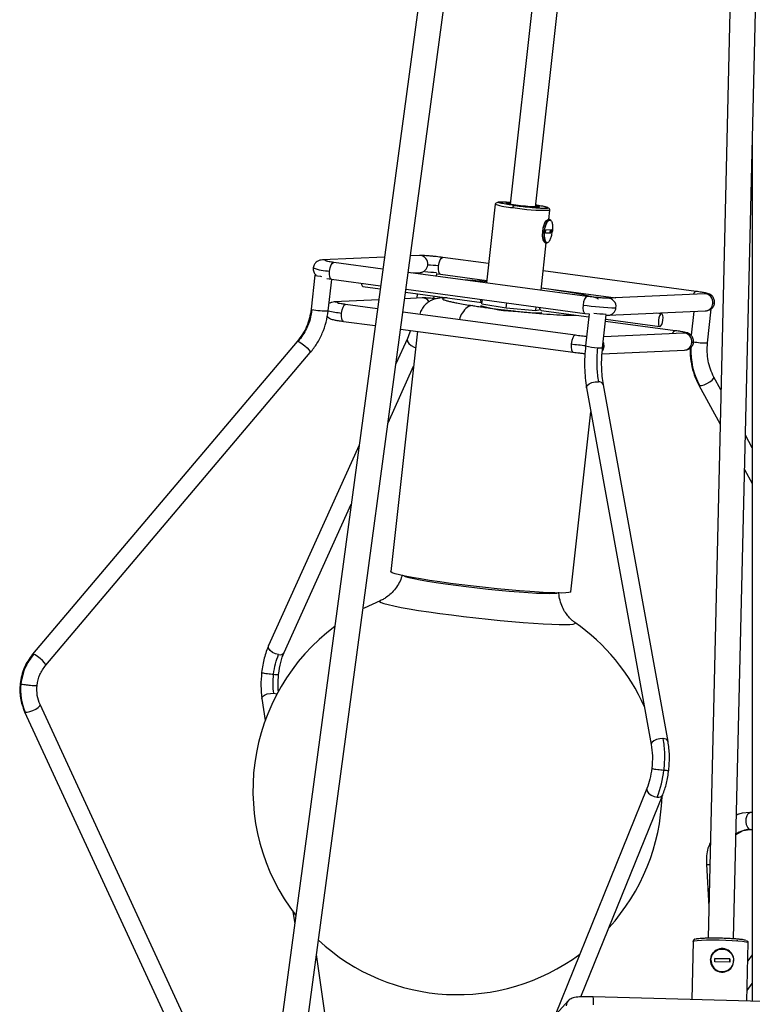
# Model space of a CAD drawing. Header units: millimetres. Extents: x 420 to 892, y 322 to 738.
# Tile 15 of 20: x 828 to 863, y 406 to 452. Entities that reach past the tile are written whole.
import ezdxf

# ---------------------------------------------------------------- set-up
doc = ezdxf.new("R2010")
doc.units = ezdxf.units.MM

msp = doc.modelspace()

# ---------------------------------------------------------------- linework, layer by layer
at = {"color": 7, "linetype": 'Continuous', "lineweight": 25}
for p, q in [((864.337, 572.935), (860.488, 408.876)), ((861.688, 408.848), (865.537, 572.935)), ((862.564, 568.827), (839.444, 397.14)), ((840.633, 396.976), (862.564, 559.835)), ((862.564, 544.988), (851.209, 443.275)), ((852.401, 443.142), (862.564, 534.173)), ((862.564, 446.211), (862.564, 405.903)), ((850.515, 443.283), (850.103, 439.585)), ((853.03, 442.557), (853.08, 442.997)), ((853.063, 442.552), (853.008, 442.56)), ((852.874, 441.921), (852.892, 442.077)), ((853.126, 441.933), (852.874, 441.921)), ((852.875, 441.928), (853.089, 441.938)), ((852.892, 442.077), (853.143, 442.088)), ((853.089, 441.938), (853.105, 442.086)), ((853.089, 441.938), (853.126, 441.933)), ((853.143, 442.088), (853.126, 441.933)), ((852.66, 439.242), (852.908, 441.463)), ((852.861, 441.47), (852.917, 441.462)), ((846.957, 440.87), (846.542, 440.851)), ((845.323, 440.795), (842.414, 440.661)), ((845.248, 440.236), (842.944, 440.546)), ((850.204, 440.492), (848.055, 440.78)), ((842.064, 439.945), (841.887, 438.358)), ((854.827, 438.951), (846.437, 440.077)), ((846.611, 440.053), (846.994, 440.071)), ((846.971, 440.07), (846.964, 440.006)), ((846.991, 440.071), (847.081, 440.069)), ((847.757, 439.9), (847.77, 440.021)), ((847.769, 440.01), (847.949, 439.987)), ((847.949, 439.988), (850.115, 439.697)), ((859.937, 439.186), (852.762, 440.149)), ((842.623, 439.785), (842.838, 439.753)), ((842.682, 438.269), (842.848, 439.751)), ((842.838, 439.753), (845.141, 439.444)), ((844.309, 439.412), (845.122, 439.303)), ((846.312, 439.143), (849.879, 438.664)), ((846.331, 439.284), (854.72, 438.158)), ((846.859, 439.069), (846.836, 438.868)), ((852.673, 439.353), (856.164, 438.885)), ((860.325, 439.076), (855.782, 438.867)), ((845.053, 438.786), (842.971, 438.69)), ((844.997, 438.374), (843.501, 438.574)), ((847.088, 438.879), (846.271, 438.842)), ((847.64, 438.851), (847.652, 438.963)), ((849.889, 438.601), (849.912, 438.803)), ((849.889, 438.601), (851.029, 438.417)), ((851.029, 438.417), (851.055, 438.65)), ((854.27, 437.129), (846.186, 438.214)), ((851.029, 438.417), (852.417, 438.294)), ((852.417, 438.294), (852.436, 438.465)), ((852.417, 438.294), (852.613, 438.341)), ((852.661, 438.291), (854.902, 437.99)), ((854.721, 438.158), (854.918, 438.134)), ((854.918, 438.134), (854.75, 436.631)), ((855.545, 436.542), (855.718, 438.095)), ((855.819, 438.068), (860.361, 438.277)), ((858.311, 438.138), (858.062, 438.171)), ((859.823, 438.252), (859.698, 437.127)), ((860.463, 436.768), (860.64, 438.356)), ((843.395, 437.782), (844.89, 437.581)), ((858.955, 437.344), (855.684, 437.783)), ((855.695, 437.884), (858.231, 437.543)), ((855.715, 438.069), (855.816, 438.068)), ((846.871, 437.315), (845.613, 426.052)), ((846.08, 437.421), (854.164, 436.336)), ((859.342, 437.235), (855.603, 437.063)), ((841.236, 436.832), (828.83, 422.175)), ((846.395, 436.978), (845.861, 435.796)), ((829.441, 421.658), (841.846, 436.315)), ((855.523, 436.258), (859.379, 436.436)), ((845.488, 433.031), (846.689, 435.686)), ((861.091, 434.565), (860.762, 435.172)), ((860.763, 435.17), (860.762, 435.172)), ((854.798, 434.67), (857.828, 417.942)), ((858.616, 418.084), (855.585, 434.813)), ((860.057, 434.793), (860.058, 434.791)), ((860.058, 434.791), (861.053, 432.958)), ((854.061, 425.109), (855.002, 433.541)), ((862.564, 431.85), (862.242, 432.445)), ((844.136, 431.982), (839.891, 422.593)), ((862.204, 430.838), (862.564, 430.173)), ((840.62, 422.263), (843.764, 429.217)), ((839.575, 420.103), (839.726, 419.069)), ((838.855, 398.873), (829.177, 419.816)), ((828.451, 419.48), (838.129, 398.538)), ((857.627, 415.881), (853.321, 405.247)), ((854.533, 406.108), (858.369, 415.58)), ((861.914, 414.676), (861.828, 414.632)), ((862.447, 414.759), (862.464, 414.761)), ((862.564, 414.762), (862.464, 414.761)), ((861.802, 413.727), (862.134, 413.907)), ((862.134, 413.907), (862.446, 413.964)), ((862.471, 413.961), (862.448, 413.964)), ((862.471, 413.961), (862.564, 413.962)), ((860.417, 412.335), (860.417, 412.334)), ((860.417, 412.334), (860.523, 410.335)), ((841.031, 410.108), (841.114, 409.537)), ((859.794, 408.715), (859.73, 405.983)), ((859.794, 408.715), (859.797, 408.721)), ((859.825, 408.788), (859.823, 408.785)), ((859.866, 408.805), (859.825, 408.788)), ((862.309, 405.91), (862.374, 408.654)), ((862.373, 408.658), (862.374, 408.654)), ((843.447, 399.065), (842.131, 408.102)), ((860.745, 408.193), (860.741, 408.188)), ((862.564, 408.08), (862.354, 407.798)), ((860.801, 407.76), (860.805, 407.916)), ((861.507, 407.74), (860.801, 407.76)), ((860.805, 407.916), (861.511, 407.896)), ((861.508, 407.893), (860.805, 407.913)), ((861.505, 407.74), (861.508, 407.893)), ((861.511, 407.896), (861.507, 407.74)), ((861.511, 407.896), (861.508, 407.893)), ((861.561, 407.456), (861.565, 407.46)), ((862.321, 406.417), (862.564, 406.743)), ((853.944, 405.944), (853.091, 404.99)), ((867.873, 405.752), (855.105, 406.115))]:
    msp.add_line(p, q, dxfattribs=at)
at = {"color": 8, "linetype": 'Continuous', "lineweight": 25}
for p, q in [((841.236, 436.832), (841.277, 436.836)), ((855.615, 436.596), (855.551, 436.595)), ((860.058, 434.791), (860.093, 434.768)), ((828.872, 422.179), (828.83, 422.175)), ((828.451, 419.48), (828.486, 419.456)), ((859.795, 408.713), (859.794, 408.715))]:
    msp.add_line(p, q, dxfattribs=at)
at = {"color": 7, "linetype": 'Continuous', "lineweight": 25, "flags": 128}
for points in [[(852.408, 443.203), (852.418, 443.201), (852.537, 443.176), (852.591, 443.156), (852.576, 443.144), (852.492, 443.14), (852.348, 443.145), (852.155, 443.158), (851.932, 443.179), (851.698, 443.205), (851.474, 443.234), (851.28, 443.263), (851.132, 443.29), (851.045, 443.313), (851.025, 443.329), (851.075, 443.337), (851.075, 443.337)], [(851.075, 443.337), (851.19, 443.337), (851.216, 443.336)], [(853.08, 442.997), (853.08, 442.997), (853.079, 442.998)], [(852.739, 442.006), (852.777, 442.215), (852.84, 442.394), (852.916, 442.515), (852.995, 442.56), (853.008, 442.56)], [(853.128, 442.505), (853.121, 442.515), (853.063, 442.552)], [(852.861, 441.47), (852.803, 441.507), (852.753, 441.623), (852.731, 441.798), (852.739, 442.006)], [(852.917, 441.462), (852.929, 441.462), (852.976, 441.478)], [(842.111, 439.951), (842.091, 439.95), (842.064, 439.944), (842.099, 439.931), (842.189, 439.914), (842.32, 439.894), (842.373, 439.887)], [(852.672, 439.351), (853.03, 439.303), (853.496, 439.235), (853.925, 439.169), (854.307, 439.104), (854.637, 439.042), (854.909, 438.985), (855.118, 438.932), (855.259, 438.886), (855.331, 438.846), (855.341, 438.827)], [(849.81, 438.817), (849.82, 438.747), (849.848, 438.685), (849.886, 438.664), (849.896, 438.666)], [(851.571, 438.239), (851.877, 438.211), (852.152, 438.191), (852.382, 438.179), (852.556, 438.176), (852.666, 438.182), (852.705, 438.197), (852.705, 438.197)], [(858.165, 437.836), (858.16, 437.722), (858.172, 437.627), (858.2, 437.564), (858.238, 437.543), (858.281, 437.567), (858.323, 437.633), (858.357, 437.731), (858.378, 437.845), (858.382, 437.959), (858.37, 438.054), (858.342, 438.117), (858.304, 438.138), (858.261, 438.114), (858.219, 438.047), (858.185, 437.95), (858.165, 437.836)], [(860.59, 438.35), (860.614, 438.35), (860.64, 438.356)], [(854.061, 425.109), (854.047, 425.091), (853.967, 425.067), (853.816, 425.052), (853.597, 425.046), (853.314, 425.049), (852.971, 425.061), (852.574, 425.082), (852.131, 425.112), (851.648, 425.149), (851.135, 425.194), (850.599, 425.246), (850.05, 425.303), (849.498, 425.365), (848.951, 425.43), (848.42, 425.499), (847.912, 425.568), (847.438, 425.638), (847.005, 425.707), (846.62, 425.774), (846.29, 425.837), (846.021, 425.896), (845.818, 425.949), (845.683, 425.997), (845.619, 426.037), (845.613, 426.052)], [(846.224, 425.851), (846.289, 425.827), (846.46, 425.779), (846.697, 425.725), (846.994, 425.667), (847.346, 425.605), (847.747, 425.542), (848.189, 425.477), (848.662, 425.412), (849.158, 425.35), (849.666, 425.29), (850.178, 425.233), (850.684, 425.182), (851.172, 425.137), (851.634, 425.099), (852.062, 425.068), (852.445, 425.046), (852.778, 425.033), (853.053, 425.028), (853.266, 425.032), (853.411, 425.046), (853.421, 425.047)], [(845.121, 424.687), (844.372, 424.343), (844.315, 424.313)], [(862.447, 414.759), (862.083, 414.72), (861.825, 414.646)], [(861.833, 408.747), (861.868, 408.758), (861.876, 408.766)], [(860.602, 407.838), (860.649, 408.046), (860.741, 408.188)], [(861.552, 407.446), (861.657, 407.602), (861.703, 407.811)]]:
    msp.add_lwpolyline(points, dxfattribs=at)
at = {"color": 8, "linetype": 'Continuous', "lineweight": 25, "flags": 128}
for points in [[(853.063, 442.552), (853.051, 442.553), (852.972, 442.508), (852.895, 442.387), (852.833, 442.208), (852.795, 441.998)], [(852.795, 441.998), (852.787, 441.79), (852.809, 441.615), (852.859, 441.5), (852.917, 441.462)], [(842.749, 440.143), (842.777, 440.295), (842.822, 440.425), (842.878, 440.513), (842.935, 440.546), (842.944, 440.546)], [(847.86, 440.377), (847.888, 440.53), (847.933, 440.66), (847.988, 440.748), (848.046, 440.781), (848.055, 440.78)], [(842.838, 439.753), (842.796, 439.78), (842.759, 439.864), (842.743, 439.991), (842.749, 440.143)], [(847.949, 439.988), (847.907, 440.015), (847.87, 440.099), (847.854, 440.226), (847.86, 440.377)], [(843.306, 438.172), (843.334, 438.324), (843.379, 438.454), (843.435, 438.542), (843.493, 438.575), (843.501, 438.574)], [(854.632, 438.548), (854.625, 438.396), (854.642, 438.269), (854.678, 438.185), (854.721, 438.158)], [(854.828, 438.951), (854.818, 438.951), (854.76, 438.918), (854.705, 438.83), (854.659, 438.7), (854.632, 438.548)], [(860.793, 438.643), (860.776, 438.633), (860.714, 438.627)], [(841.922, 438.344), (841.887, 438.357), (841.887, 438.357)], [(843.395, 437.782), (843.353, 437.809), (843.317, 437.893), (843.3, 438.02), (843.306, 438.172)], [(841.277, 436.836), (841.359, 436.801), (841.469, 436.731), (841.59, 436.637), (841.703, 436.534), (841.792, 436.436), (841.842, 436.36), (841.847, 436.316), (841.846, 436.315)], [(846.395, 436.978), (846.385, 436.945), (846.397, 436.844), (846.464, 436.738), (846.576, 436.644), (846.716, 436.576), (846.786, 436.556)], [(854.075, 436.726), (854.069, 436.575), (854.085, 436.447), (854.121, 436.364), (854.164, 436.336)], [(854.271, 437.129), (854.261, 437.13), (854.203, 437.097), (854.148, 437.009), (854.103, 436.879), (854.075, 436.726)], [(855.615, 436.596), (855.603, 436.752), (855.577, 436.825)], [(859.81, 436.802), (859.793, 436.792), (859.732, 436.785)], [(855.54, 436.401), (855.569, 436.448), (855.615, 436.596)], [(854.798, 434.67), (854.796, 434.691), (854.828, 434.772), (854.916, 434.849), (855.045, 434.909), (855.197, 434.944), (855.348, 434.948)], [(860.093, 434.768), (860.179, 434.769), (860.301, 434.802), (860.438, 434.863), (860.572, 434.942), (860.681, 435.026), (860.749, 435.104), (860.765, 435.163), (860.763, 435.17)], [(845.121, 424.687), (845.105, 424.679), (845.096, 424.645), (845.159, 424.604), (845.293, 424.555), (845.497, 424.5), (845.766, 424.44), (846.097, 424.374), (846.485, 424.306), (846.923, 424.234), (847.404, 424.162), (847.921, 424.089), (848.466, 424.017), (849.03, 423.948), (849.604, 423.881), (850.18, 423.819), (850.747, 423.761), (851.298, 423.71), (851.823, 423.666), (852.314, 423.63), (852.763, 423.601), (853.164, 423.581), (853.51, 423.571), (853.796, 423.569), (854.016, 423.576), (854.168, 423.593), (854.25, 423.618), (854.259, 423.652), (854.24, 423.669)], [(840.359, 422.158), (840.212, 422.19), (840.072, 422.259), (839.96, 422.353), (839.892, 422.458), (839.881, 422.559), (839.891, 422.593)], [(829.441, 421.658), (829.441, 421.659), (829.437, 421.703), (829.386, 421.78), (829.298, 421.877), (829.184, 421.981), (829.063, 422.074), (828.954, 422.144), (828.872, 422.179)], [(839.575, 420.103), (839.575, 420.118), (839.608, 420.191), (839.697, 420.259), (839.828, 420.312), (839.98, 420.342), (840.131, 420.344)], [(840.131, 420.344), (840.258, 420.318), (840.277, 420.31)], [(828.486, 419.456), (828.573, 419.456), (828.696, 419.484), (828.838, 419.538), (828.976, 419.608), (829.089, 419.684), (829.16, 419.755), (829.179, 419.809), (829.177, 419.816)], [(858.378, 418.219), (858.227, 418.215), (858.076, 418.18), (857.946, 418.12), (857.859, 418.044), (857.827, 417.962), (857.828, 417.942)], [(857.628, 415.881), (857.62, 415.855), (857.635, 415.761), (857.706, 415.663), (857.82, 415.575), (857.962, 415.511), (858.11, 415.48)], [(862.448, 413.964), (862.415, 413.978), (862.348, 414.052), (862.3, 414.173), (862.278, 414.322), (862.284, 414.478), (862.319, 414.615), (862.376, 414.714), (862.447, 414.759)], [(859.797, 408.721), (859.855, 408.743), (859.985, 408.762), (860.178, 408.776), (860.424, 408.785), (860.708, 408.788), (861.014, 408.785), (861.324, 408.776), (861.621, 408.762), (861.886, 408.743), (862.104, 408.721), (862.263, 408.697), (862.354, 408.672), (862.373, 408.658)], [(860.745, 408.193), (860.653, 408.051), (860.606, 407.842)], [(853.943, 405.944), (853.877, 405.841), (853.843, 405.689)]]:
    msp.add_lwpolyline(points, dxfattribs=at)
at = {"color": 8, "linetype": 'Continuous', "lineweight": 25}
for centre, radius, start, end in [((851.415, 445.65), 2.532, 249.1827, 268.288), ((852.768, 451.02), 8.029, 259.7503, 272.2213), ((846.959, 440.479), 0.392, 351.5175, 90.3388), ((842.429, 440.303), 0.359, 55.0838, 92.0548), ((846.967, 440.451), 0.381, 274.0135, 355.4596), ((842.755, 442.179), 2.036, 247.699, 269.8329), ((859.984, 439.013), 0.178, 105.1473, 167.4195), ((860.327, 438.684), 0.392, 351.5175, 90.3388), ((842.986, 438.332), 0.359, 55.0838, 92.0548), ((847.1, 438.509), 0.371, 31.4316, 91.7753), ((855.787, 438.478), 0.389, 351.133, 90.8249), ((860.335, 438.657), 0.381, 274.0135, 355.4596), ((842.618, 441.524), 3.256, 257.6484, 271.1271), ((844.288, 446.11), 7.999, 258.4228, 262.9501), ((855.792, 438.448), 0.381, 273.6456, 355.4674), ((859.001, 437.172), 0.178, 105.1473, 167.4195), ((859.344, 436.843), 0.392, 351.5175, 90.3388), ((856.67, 456.168), 19.614, 262.3961, 264.3872), ((859.352, 436.816), 0.381, 274.0135, 355.4596), ((860.417, 440.211), 3.443, 259.5187, 270.754), ((855.342, 438.661), 2.114, 253.7482, 269.1317), ((855.443, 437.327), 0.791, 260.328, 277.4314), ((863.195, 436.423), 3.516, 177.8353, 208.0929), ((855.375, 434.72), 0.229, 23.8445, 96.9234), ((840.416, 422.391), 0.241, 256.0843, 327.7574), ((858.406, 417.992), 0.229, 23.8445, 96.9234), ((858.171, 415.706), 0.234, 254.7292, 327.5996), ((862.501, 412.726), 1.237, 92.0818, 124.3421), ((860.533, 412.676), 0.361, 251.2174, 275.7201), ((861.156, 407.828), 0.55, 178.5351, 316.0551), ((853.799, 405.875), 1.327, 354.3608, 10.4047)]:
    msp.add_arc(centre, radius, start, end, dxfattribs=at)
at = {"color": 7, "linetype": 'Continuous', "lineweight": 25}
for centre, radius, start, end in [((847.26, 436.329), 4.093, 81.568, 88.7843), ((847.799, 443.775), 3.698, 260.9971, 269.3551), ((844.396, 439.543), 0.157, 172.242, 236.7413), ((845.711, 391.715), 48.124, 84.757, 85.9552), ((856.432, 450.693), 12.278, 261.568, 268.7843), ((851.949, 446.209), 7.979, 254.5406, 267.2843), ((852.748, 438.422), 0.157, 172.242, 236.7413), ((855.714, 441.61), 3.485, 260.3918, 269.9604), ((848.746, 415.807), 9.592, 126.8658, 217.7952), ((848.746, 415.807), 9.592, 23.9985, 55.0547), ((830.773, 420.497), 2.514, 173.365, 204.466), ((853.582, 417.237), 4.857, 338.7984, 354.1641), ((848.746, 415.807), 9.592, 317.7957, 358.1076), ((848.746, 415.807), 9.592, 227.144, 306.7503), ((861.153, 407.825), 0.55, 358.5287, 138.0243), ((861.152, 407.824), 0.55, 178.5929, 317.9602)]:
    msp.add_arc(centre, radius, start, end, dxfattribs=at)
for points, knots in [([(850.558, 443.327), (850.557, 443.326), (850.521, 443.315), (850.518, 443.299), (850.515, 443.283)], [0, 0, 0, 0, 0.039567, 1, 1, 1, 1]), ([(850.652, 443.355), (850.65, 443.355), (850.599, 443.35), (850.578, 443.338), (850.558, 443.327)], [0, 0, 0, 0, 0.044253, 1, 1, 1, 1]), ([(851.386, 443.22), (851.381, 443.218), (851.37, 443.214), (851.355, 443.186), (851.345, 443.152), (851.341, 443.13), (851.34, 443.119)], [0, 0, 0, 0, 0.270261, 0.562429, 0.789736, 1, 1, 1, 1]), ([(852.945, 443.116), (852.928, 443.126), (852.864, 443.162), (852.695, 443.182), (852.495, 443.213), (852.411, 443.226)], [0, 0, 0, 0, 0.170652, 0.651572, 1, 1, 1, 1]), ([(852.91, 443.142), (852.879, 443.15), (852.79, 443.171), (852.613, 443.204), (852.449, 443.227), (852.412, 443.232)], [0, 0, 0, 0, 0.292651, 0.835844, 1, 1, 1, 1]), ([(853.08, 442.997), (853.077, 443.019), (853.069, 443.077), (852.993, 443.101), (852.945, 443.116)], [0, 0, 0, 0, 0.372348, 1, 1, 1, 1]), ([(852.918, 442.517), (852.905, 442.505), (852.877, 442.48), (852.837, 442.412), (852.791, 442.309), (852.751, 442.171), (852.735, 442.058), (852.728, 442.009)], [0, 0, 0, 0, 0.156101, 0.33403, 0.498073, 0.77839, 1, 1, 1, 1]), ([(853.067, 442.531), (853.083, 442.528), (853.113, 442.523), (853.15, 442.478), (853.177, 442.412), (853.2, 442.311), (853.21, 442.176), (853.201, 442.063), (853.197, 442.013)], [0, 0, 0, 0, 0.158429, 0.312128, 0.45716, 0.590874, 0.819363, 1, 1, 1, 1]), ([(852.728, 442.009), (852.724, 441.959), (852.715, 441.847), (852.725, 441.711), (852.747, 441.611), (852.769, 441.554), (852.786, 441.536), (852.792, 441.53)], [0, 0, 0, 0, 0.239374, 0.542162, 0.719354, 0.911547, 1, 1, 1, 1]), ([(852.739, 442.006), (852.737, 442.006), (852.732, 442.007), (852.727, 442.008), (852.726, 442.008), (852.727, 442.009), (852.728, 442.009)], [0, 0, 0, 0, 0.270261, 0.562429, 0.789736, 1, 1, 1, 1]), ([(852.821, 441.996), (852.819, 441.996), (852.817, 441.996), (852.809, 441.997), (852.801, 441.997), (852.797, 441.998), (852.795, 441.998)], [0, 0, 0, 0, 0.270261, 0.562429, 0.789736, 1, 1, 1, 1]), ([(852.939, 441.482), (852.943, 441.481), (852.961, 441.474), (852.998, 441.493), (853.045, 441.539), (853.088, 441.609), (853.133, 441.713), (853.174, 441.851), (853.19, 441.964), (853.197, 442.013)], [0, 0, 0, 0, 0.037661, 0.190123, 0.338034, 0.477604, 0.606282, 0.826166, 1, 1, 1, 1]), ([(853.185, 442.016), (853.188, 442.016), (853.193, 442.015), (853.197, 442.014), (853.199, 442.014), (853.197, 442.014), (853.197, 442.013)], [0, 0, 0, 0, 0.270261, 0.562429, 0.789736, 1, 1, 1, 1]), ([(848.055, 440.78), (847.955, 440.793), (847.8, 440.813), (847.582, 440.835), (847.417, 440.85), (847.265, 440.861), (847.091, 440.871), (847.011, 440.871), (846.959, 440.87)], [0, 0, 0, 0, 0.2351685, 0.3629056, 0.4941379, 0.6261598, 0.7562164, 1, 1, 1, 1]), ([(842.416, 440.662), (842.375, 440.658), (842.289, 440.65), (842.176, 440.602), (842.094, 440.535), (842.039, 440.467), (841.999, 440.386), (841.988, 440.325), (841.982, 440.295)], [0, 0, 0, 0, 0.222348, 0.465641, 0.595865, 0.730019, 0.865733, 1, 1, 1, 1]), ([(842.944, 440.546), (842.869, 440.556), (842.732, 440.576), (842.616, 440.595), (842.566, 440.606), (842.569, 440.602), (842.57, 440.602)], [0, 0, 0, 0, 0.38745, 0.709834, 0.947667, 1, 1, 1, 1]), ([(841.982, 440.295), (841.981, 440.26), (841.979, 440.192), (842.013, 440.077), (842.065, 439.99), (842.111, 439.955), (842.118, 439.95)], [0, 0, 0, 0, 0.267998, 0.518389, 0.927952, 1, 1, 1, 1]), ([(860.793, 438.643), (860.794, 438.678), (860.796, 438.746), (860.762, 438.863), (860.695, 438.965), (860.615, 439.026), (860.571, 439.051), (860.499, 439.084), (860.397, 439.11), (860.186, 439.151), (860.023, 439.173), (859.937, 439.186)], [0, 0, 0, 0, 0.07476, 0.144609, 0.25886, 0.335898, 0.362986, 0.394559, 0.628315, 0.802877, 1, 1, 1, 1]), ([(842.973, 438.69), (842.932, 438.687), (842.846, 438.681), (842.764, 438.638), (842.721, 438.616)], [0, 0, 0, 0, 0.486542, 1, 1, 1, 1]), ([(843.501, 438.575), (843.426, 438.585), (843.289, 438.605), (843.173, 438.624), (843.123, 438.635), (843.126, 438.631), (843.127, 438.631)], [0, 0, 0, 0, 0.38745, 0.709834, 0.947667, 1, 1, 1, 1]), ([(848.188, 438.891), (848.161, 438.891), (848.076, 438.889), (847.952, 438.88), (847.806, 438.86), (847.655, 438.821), (847.507, 438.762), (847.351, 438.67), (847.194, 438.532), (847.064, 438.347), (846.988, 438.199), (846.974, 438.115), (846.973, 438.108)], [0, 0, 0, 0, 0.074817, 0.240821, 0.389288, 0.486405, 0.572886, 0.665116, 0.767216, 0.878189, 0.991264, 1, 1, 1, 1]), ([(847.742, 438.841), (847.734, 438.842), (847.667, 438.849), (847.548, 438.859), (847.396, 438.871), (847.222, 438.881), (847.142, 438.88), (847.09, 438.88)], [0, 0, 0, 0, 0.030403, 0.230126, 0.431051, 0.628985, 1, 1, 1, 1]), ([(855.784, 438.867), (855.745, 438.867), (855.684, 438.867), (855.541, 438.876), (855.41, 438.886), (855.264, 438.9), (855.066, 438.92), (854.921, 438.939), (854.826, 438.951)], [0, 0, 0, 0, 0.234653, 0.362264, 0.493464, 0.625544, 0.755742, 1, 1, 1, 1]), ([(860.359, 438.277), (860.4, 438.28), (860.487, 438.288), (860.599, 438.336), (860.682, 438.403), (860.736, 438.471), (860.777, 438.552), (860.788, 438.613), (860.793, 438.643)], [0, 0, 0, 0, 0.222348, 0.465641, 0.595865, 0.730019, 0.865733, 1, 1, 1, 1]), ([(841.887, 438.357), (841.834, 438.077), (841.728, 437.516), (841.4, 437.06), (841.236, 436.832)], [0, 0, 0, 0, 0.500237, 1, 1, 1, 1]), ([(841.922, 438.344), (841.897, 438.191), (841.847, 437.882), (841.652, 437.355), (841.419, 437.033), (841.277, 436.836)], [0, 0, 0, 0, 0.278706, 0.561002, 1, 1, 1, 1]), ([(841.846, 436.315), (841.955, 436.455), (842.173, 436.737), (842.418, 437.221), (842.6, 437.735), (842.655, 438.092), (842.682, 438.269)], [0, 0, 0, 0, 0.248513, 0.500184, 0.751763, 1, 1, 1, 1]), ([(842.636, 438.023), (842.642, 438.013), (842.666, 437.973), (842.718, 437.941), (842.762, 437.916), (842.833, 437.883), (842.935, 437.857), (843.147, 437.817), (843.309, 437.794), (843.395, 437.782)], [0, 0, 0, 0, 0.031511, 0.132181, 0.167579, 0.208836, 0.514298, 0.742408, 1, 1, 1, 1]), ([(846.542, 437.359), (846.539, 437.347), (846.497, 437.206), (846.444, 437.087), (846.395, 436.978)], [0, 0, 0, 0, 0.0843019, 1, 1, 1, 1]), ([(859.81, 436.802), (859.811, 436.837), (859.814, 436.905), (859.78, 437.022), (859.712, 437.124), (859.632, 437.185), (859.588, 437.21), (859.517, 437.243), (859.414, 437.269), (859.203, 437.309), (859.041, 437.332), (858.954, 437.344)], [0, 0, 0, 0, 0.07476, 0.144609, 0.25886, 0.335898, 0.362986, 0.394559, 0.628315, 0.802877, 1, 1, 1, 1]), ([(854.799, 437.07), (854.768, 437.072), (854.69, 437.08), (854.508, 437.099), (854.364, 437.117), (854.27, 437.129)], [0, 0, 0, 0, 0.1846484, 0.4681454, 1, 1, 1, 1]), ([(859.376, 436.436), (859.418, 436.439), (859.504, 436.447), (859.616, 436.495), (859.699, 436.562), (859.753, 436.63), (859.794, 436.711), (859.805, 436.772), (859.81, 436.802)], [0, 0, 0, 0, 0.2223481, 0.465641, 0.5958646, 0.7300189, 0.865733, 1, 1, 1, 1]), ([(860.763, 435.17), (860.653, 435.419), (860.432, 435.919), (860.452, 436.485), (860.463, 436.769)], [0, 0, 0, 0, 0.499462, 1, 1, 1, 1]), ([(854.164, 436.336), (854.264, 436.324), (854.418, 436.304), (854.61, 436.284), (854.693, 436.277), (854.722, 436.274)], [0, 0, 0, 0, 0.542953, 0.83787, 1, 1, 1, 1]), ([(854.75, 436.631), (854.734, 436.463), (854.703, 436.124), (854.7, 435.616), (854.727, 435.122), (854.774, 434.82), (854.798, 434.67)], [0, 0, 0, 0, 0.24765, 0.49903, 0.7509, 1, 1, 1, 1]), ([(855.31, 436.547), (855.296, 436.392), (855.268, 436.081), (855.268, 435.527), (855.318, 435.167), (855.348, 434.948)], [0, 0, 0, 0, 0.278706, 0.561002, 1, 1, 1, 1]), ([(855.585, 434.813), (855.565, 434.943), (855.524, 435.206), (855.5, 435.64), (855.503, 436.09), (855.531, 436.392), (855.545, 436.542)], [0, 0, 0, 0, 0.247561, 0.498908, 0.750806, 1, 1, 1, 1]), ([(859.655, 436.53), (859.651, 436.46), (859.637, 436.209), (859.698, 435.782), (859.829, 435.263), (859.981, 434.949), (860.057, 434.793)], [0, 0, 0, 0, 0.113854, 0.410269, 0.706933, 1, 1, 1, 1]), ([(846.156, 425.904), (846.142, 425.852), (846.1, 425.7), (845.983, 425.454), (845.799, 425.191), (845.588, 424.976), (845.389, 424.825), (845.231, 424.734), (845.152, 424.7), (845.121, 424.687)], [0, 0, 0, 0, 0.092486, 0.27511, 0.469037, 0.65067, 0.802506, 0.921358, 1, 1, 1, 1]), ([(854.24, 423.669), (854.201, 423.697), (854.122, 423.756), (853.983, 423.892), (853.834, 424.075), (853.685, 424.321), (853.564, 424.62), (853.507, 424.884), (853.5, 425.04), (853.498, 425.084)], [0, 0, 0, 0, 0.108499, 0.223282, 0.364405, 0.535238, 0.727912, 0.92424, 1, 1, 1, 1]), ([(839.891, 422.592), (839.816, 422.401), (839.666, 422.021), (839.597, 421.554), (839.563, 421.322)], [0, 0, 0, 0, 0.5022305, 1, 1, 1, 1]), ([(828.83, 422.175), (828.682, 421.97), (828.385, 421.558), (828.29, 421.054), (828.242, 420.801)], [0, 0, 0, 0, 0.500263, 1, 1, 1, 1]), ([(840.358, 421.233), (840.386, 421.426), (840.442, 421.81), (840.561, 422.113), (840.62, 422.263)], [0, 0, 0, 0, 0.502678, 1, 1, 1, 1]), ([(829.037, 420.713), (829.07, 420.887), (829.136, 421.235), (829.339, 421.517), (829.441, 421.658)], [0, 0, 0, 0, 0.500382, 1, 1, 1, 1]), ([(839.563, 421.322), (839.546, 421.111), (839.512, 420.689), (839.554, 420.298), (839.575, 420.103)], [0, 0, 0, 0, 0.498904, 1, 1, 1, 1]), ([(840.352, 420.424), (840.343, 420.518), (840.317, 420.774), (840.342, 421.055), (840.358, 421.233)], [0, 0, 0, 0, 0.366016, 1, 1, 1, 1]), ([(828.242, 420.801), (828.232, 420.572), (828.212, 420.112), (828.371, 419.692), (828.45, 419.482)], [0, 0, 0, 0, 0.4994852, 1, 1, 1, 1]), ([(828.277, 420.788), (828.3, 420.783), (828.349, 420.772), (828.482, 420.752), (828.643, 420.732), (828.806, 420.716), (828.942, 420.707), (829.025, 420.706), (829.048, 420.713), (829.017, 420.722), (829.003, 420.727)], [0, 0, 0, 0, 0.113095, 0.234292, 0.373114, 0.5, 0.626886, 0.765708, 0.886905, 1, 1, 1, 1]), ([(829.178, 419.814), (829.124, 419.956), (829.016, 420.241), (829.03, 420.556), (829.037, 420.713)], [0, 0, 0, 0, 0.499249, 1, 1, 1, 1]), ([(857.828, 417.942), (857.852, 417.768), (857.899, 417.419), (857.869, 417.025), (857.854, 416.827)], [0, 0, 0, 0, 0.498304, 1, 1, 1, 1]), ([(858.649, 416.738), (858.667, 416.973), (858.703, 417.445), (858.645, 417.871), (858.616, 418.084)], [0, 0, 0, 0, 0.49858, 1, 1, 1, 1]), ([(857.854, 416.827), (857.829, 416.653), (857.779, 416.307), (857.678, 416.022), (857.627, 415.881)], [0, 0, 0, 0, 0.502153, 1, 1, 1, 1]), ([(858.369, 415.581), (858.432, 415.758), (858.559, 416.112), (858.619, 416.53), (858.649, 416.738)], [0, 0, 0, 0, 0.501799, 1, 1, 1, 1]), ([(860.593, 413.338), (860.554, 413.255), (860.409, 412.95), (860.414, 412.594), (860.417, 412.335)], [0, 0, 0, 0, 0.2706561, 1, 1, 1, 1]), ([(859.808, 408.761), (859.806, 408.758), (859.795, 408.742), (859.795, 408.725), (859.795, 408.712)], [0, 0, 0, 0, 0.206233, 1, 1, 1, 1]), ([(859.899, 408.818), (859.885, 408.817), (859.857, 408.815), (859.836, 408.796), (859.825, 408.787)], [0, 0, 0, 0, 0.509776, 1, 1, 1, 1]), ([(859.931, 408.829), (859.941, 408.833), (859.975, 408.848), (860.137, 408.863), (860.365, 408.874), (860.598, 408.879), (860.872, 408.88), (861.166, 408.874), (861.456, 408.863), (861.716, 408.848), (861.927, 408.83), (862.132, 408.806), (862.203, 408.788), (862.248, 408.777)], [0, 0, 0, 0, 0.057324, 0.188763, 0.265681, 0.349111, 0.437526, 0.528662, 0.619798, 0.708213, 0.791643, 0.868562, 1, 1, 1, 1]), ([(862.373, 408.657), (862.369, 408.679), (862.363, 408.717), (862.319, 408.732), (862.3, 408.738)], [0, 0, 0, 0, 0.5788303, 1, 1, 1, 1]), ([(860.741, 408.157), (860.765, 408.184), (860.817, 408.242), (860.918, 408.306), (861.038, 408.349), (861.169, 408.362), (861.298, 408.342), (861.416, 408.292), (861.514, 408.221), (861.607, 408.115), (861.675, 407.976), (861.682, 407.863), (861.685, 407.813)], [0, 0, 0, 0, 0.08405, 0.175216, 0.271828, 0.371415, 0.471001, 0.567613, 0.658779, 0.742829, 0.886454, 1, 1, 1, 1]), ([(860.627, 407.843), (860.624, 407.843), (860.619, 407.843), (860.612, 407.843), (860.607, 407.843), (860.606, 407.842), (860.606, 407.842)], [0, 0, 0, 0, 0.2702613, 0.5624294, 0.7897364, 1, 1, 1, 1]), ([(861.55, 407.477), (861.558, 407.484), (861.609, 407.536), (861.666, 407.651), (861.679, 407.763), (861.685, 407.813)], [0, 0, 0, 0, 0.081766, 0.594583, 1, 1, 1, 1]), ([(861.703, 407.811), (861.703, 407.811), (861.703, 407.812), (861.698, 407.812), (861.691, 407.813), (861.687, 407.813), (861.685, 407.813)], [0, 0, 0, 0, 0.270261, 0.562429, 0.789736, 1, 1, 1, 1]), ([(855.104, 406.115), (854.977, 406.117), (854.718, 406.122), (854.373, 406.105), (854.103, 406.065), (853.995, 405.983), (853.943, 405.944)], [0, 0, 0, 0, 0.254846, 0.515947, 0.767173, 1, 1, 1, 1])]:
    msp.add_open_spline(points, degree=3, knots=knots, dxfattribs=at)
at = {"color": 8, "linetype": 'Continuous', "lineweight": 25}
for points, knots in [([(851.386, 443.22), (851.285, 443.234), (851.056, 443.266), (850.827, 443.307), (850.687, 443.339), (850.624, 443.362), (850.622, 443.379), (850.692, 443.389), (850.831, 443.389), (851.01, 443.381), (851.155, 443.371), (851.219, 443.366)], [0, 0, 0, 0, 0.125944, 0.285252, 0.37848, 0.4796, 0.586762, 0.697223, 0.807683, 0.914845, 1, 1, 1, 1]), ([(851.386, 443.22), (851.494, 443.206), (851.738, 443.174), (852.082, 443.139), (852.374, 443.113), (852.596, 443.098), (852.787, 443.089), (852.924, 443.089), (852.996, 443.098), (852.99, 443.116), (852.956, 443.131), (852.913, 443.141), (852.91, 443.142)], [0, 0, 0, 0, 0.123069, 0.27874, 0.369839, 0.468651, 0.573366, 0.681305, 0.789243, 0.893959, 0.99277, 1, 1, 1, 1]), ([(852.821, 441.996), (852.828, 442.046), (852.844, 442.159), (852.884, 442.296), (852.93, 442.401), (852.973, 442.47), (853.02, 442.519), (853.051, 442.527), (853.067, 442.531)], [0, 0, 0, 0, 0.180637, 0.409126, 0.54284, 0.687872, 0.841571, 1, 1, 1, 1]), ([(852.821, 441.996), (852.817, 441.947), (852.807, 441.834), (852.818, 441.699), (852.84, 441.598), (852.868, 441.532), (852.901, 441.489), (852.928, 441.485), (852.939, 441.482)], [0, 0, 0, 0, 0.187994, 0.42579, 0.564949, 0.715889, 0.875847, 1, 1, 1, 1]), ([(848.259, 438.882), (848.256, 438.882), (848.132, 438.881), (848.074, 438.863), (848.039, 438.837), (848.061, 438.813), (848.118, 438.786), (848.216, 438.754), (848.358, 438.718), (848.547, 438.676), (848.79, 438.629), (849.083, 438.578), (849.328, 438.539), (849.442, 438.521)], [0, 0, 0, 0, 0.005264, 0.186511, 0.273682, 0.357816, 0.438571, 0.515712, 0.610953, 0.701254, 0.786451, 0.899807, 1, 1, 1, 1]), ([(849.442, 438.521), (849.36, 438.506), (849.189, 438.474), (848.976, 438.207), (848.857, 437.977), (848.833, 437.86), (848.833, 437.859)], [0, 0, 0, 0, 0.3409895, 0.7096188, 0.9964127, 1, 1, 1, 1]), ([(849.442, 438.521), (849.523, 438.509), (849.688, 438.484), (849.962, 438.446), (850.328, 438.396), (850.812, 438.336), (851.311, 438.278), (851.74, 438.233), (852.202, 438.187), (852.787, 438.135), (853.427, 438.091), (853.963, 438.066), (854.18, 438.07), (854.286, 438.073)], [0, 0, 0, 0, 0.0491915, 0.1016307, 0.157292, 0.2513273, 0.356462, 0.4132545, 0.4727076, 0.5986204, 0.732057, 0.8696002, 1, 1, 1, 1]), ([(839.565, 421.321), (839.564, 421.321), (839.553, 421.319), (839.592, 421.308), (839.683, 421.29), (839.827, 421.269), (839.985, 421.25), (840.078, 421.242), (840.123, 421.237)], [0, 0, 0, 0, 0.014156, 0.213698, 0.41324, 0.631552, 0.822146, 1, 1, 1, 1]), ([(840.123, 421.237), (840.163, 421.234), (840.248, 421.228), (840.338, 421.226), (840.35, 421.231), (840.356, 421.233)], [0, 0, 0, 0, 0.310804, 0.643871, 1, 1, 1, 1]), ([(828.246, 420.801), (828.245, 420.801), (828.236, 420.798), (828.258, 420.793), (828.277, 420.788)], [0, 0, 0, 0, 0.1447092, 1, 1, 1, 1]), ([(857.856, 416.827), (857.855, 416.827), (857.843, 416.825), (857.883, 416.814), (857.974, 416.795), (858.118, 416.774), (858.275, 416.756), (858.368, 416.747), (858.413, 416.743)], [0, 0, 0, 0, 0.013909, 0.213501, 0.413093, 0.631459, 0.822101, 1, 1, 1, 1]), ([(858.413, 416.743), (858.454, 416.74), (858.538, 416.733), (858.629, 416.731), (858.64, 416.736), (858.646, 416.739)], [0, 0, 0, 0, 0.310604, 0.643457, 1, 1, 1, 1]), ([(859.825, 408.787), (859.824, 408.786), (859.813, 408.778), (859.802, 408.754), (859.799, 408.732), (859.797, 408.721)], [0, 0, 0, 0, 0.068687, 0.552481, 1, 1, 1, 1]), ([(860.627, 407.843), (860.632, 407.893), (860.643, 408.007), (860.706, 408.103), (860.741, 408.157)], [0, 0, 0, 0, 0.441518, 1, 1, 1, 1]), ([(860.627, 407.843), (860.63, 407.793), (860.637, 407.68), (860.705, 407.54), (860.798, 407.435), (860.896, 407.363), (861.014, 407.314), (861.143, 407.294), (861.274, 407.307), (861.393, 407.35), (861.487, 407.408), (861.532, 407.458), (861.55, 407.477)], [0, 0, 0, 0, 0.116207, 0.263198, 0.349218, 0.44252, 0.541397, 0.643318, 0.745238, 0.844115, 0.937417, 1, 1, 1, 1])]:
    msp.add_open_spline(points, degree=3, knots=knots, dxfattribs=at)
at = {"color": 7, "linetype": 'Continuous', "lineweight": 25}
for points in [[(828.872, 422.179), (828.722, 421.971), (828.422, 421.555), (828.325, 421.044), (828.277, 420.788)], [(840.123, 421.237), (840.148, 421.408), (840.198, 421.748), (840.305, 422.021), (840.359, 422.158)], [(840.131, 420.344), (840.116, 420.487), (840.085, 420.772), (840.11, 421.082), (840.123, 421.237)], [(858.378, 418.219), (858.41, 417.987), (858.473, 417.521), (858.433, 417.002), (858.413, 416.743)]]:
    msp.add_open_spline(points, degree=3, dxfattribs=at)

doc.saveas('drawing.dxf')
